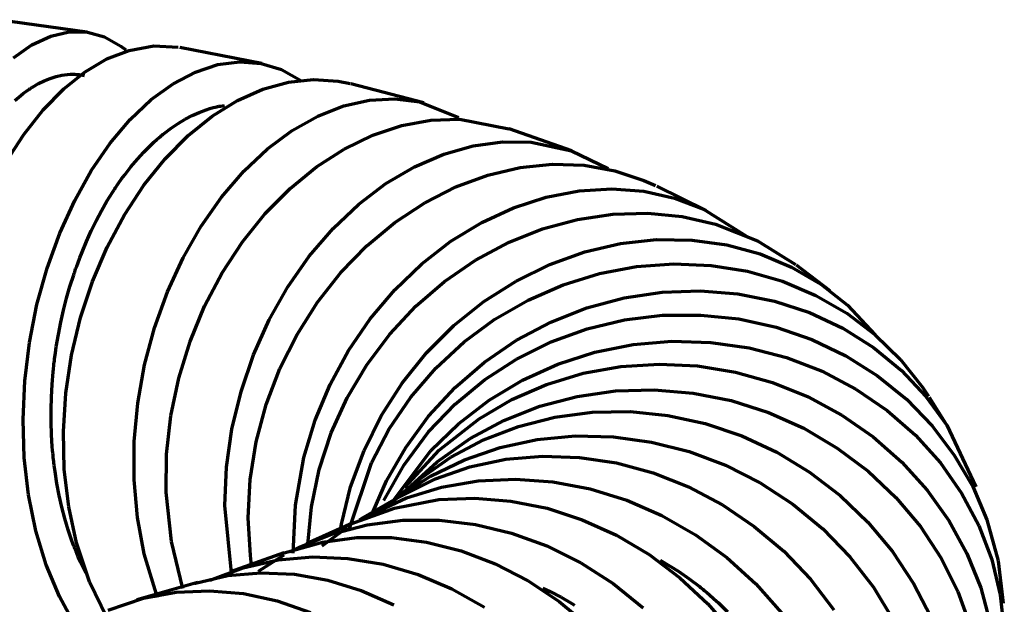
# Model space of a CAD drawing. Header units: millimetres. Extents: x 76 to 932, y 218 to 766.
# Tile 57 of 98: x 405 to 451, y 736 to 763. Entities that reach past the tile are written whole.
import ezdxf

# ---------------------------------------------------------------- set-up
doc = ezdxf.new("R2010")
doc.units = ezdxf.units.MM
doc.layers.add('Livello 1', color=18, linetype='Continuous', true_color=0x000000)

msp = doc.modelspace()

# ---------------------------------------------------------------- linework, layer by layer
at = {"layer": 'Livello 1', "color": 18, "lineweight": 70, "true_color": 0x000000}
for p, q in [((408.026, 762.416), (403.867, 762.995)), ((405.465, 761.824), (406.34, 762.229)), ((406.34, 762.229), (407.204, 762.427)), ((407.204, 762.427), (408.051, 762.413)), ((408.051, 762.413), (408.859, 762.187)), ((408.859, 762.187), (409.617, 761.753)), ((404.597, 761.213), (405.465, 761.824)), ((409.617, 761.753), (409.843, 761.58)), ((409.998, 761.563), (411.162, 761.771)), ((411.162, 761.771), (412.291, 761.711)), ((416.197, 760.945), (412.376, 761.693)), ((408.968, 761.16), (409.998, 761.563)), ((407.945, 760.557), (408.968, 761.16)), ((413.103, 760.55), (414.143, 760.896)), ((414.143, 760.896), (415.17, 761.026)), ((415.17, 761.026), (416.168, 760.952)), ((416.168, 760.952), (417.121, 760.666)), ((406.037, 760.144), (406.312, 760.254)), ((406.312, 760.254), (406.587, 760.338)), ((406.587, 760.338), (406.855, 760.402)), ((406.855, 760.402), (407.127, 760.437)), ((406.947, 759.76), (407.945, 760.557)), ((407.127, 760.437), (407.261, 760.444)), ((407.261, 760.444), (407.395, 760.448)), ((407.395, 760.448), (407.462, 760.444)), ((407.462, 760.444), (407.529, 760.441)), ((407.529, 760.441), (407.561, 760.441)), ((407.561, 760.441), (407.596, 760.437)), ((407.596, 760.437), (407.628, 760.434)), ((407.628, 760.434), (407.663, 760.43)), ((407.663, 760.43), (407.924, 760.391)), ((412.062, 760.003), (413.103, 760.55)), ((417.121, 760.666), (418.059, 760.141)), ((405.38, 759.777), (405.416, 759.802)), ((405.416, 759.802), (405.451, 759.823)), ((405.451, 759.823), (405.486, 759.844)), ((405.486, 759.844), (405.761, 760.007)), ((405.761, 760.007), (406.037, 760.144)), ((411.039, 759.262), (412.062, 760.003)), ((416.246, 759.753), (417.442, 760.084)), ((417.442, 760.084), (418.62, 760.208)), ((418.62, 760.208), (419.767, 760.13)), ((419.767, 760.13), (420.321, 760.01)), ((423.774, 759.104), (420.356, 760.003)), ((404.664, 759.217), (404.936, 759.449)), ((404.936, 759.449), (405.074, 759.559)), ((405.074, 759.559), (405.208, 759.658)), ((405.208, 759.658), (405.278, 759.707)), ((405.278, 759.707), (405.349, 759.756)), ((405.349, 759.756), (405.38, 759.777)), ((405.987, 758.783), (406.947, 759.76)), ((415.057, 759.22), (416.246, 759.753)), ((410.055, 758.331), (411.039, 759.262)), ((413.77, 758.843), (413.935, 758.888)), ((413.886, 758.493), (415.057, 759.22)), ((413.935, 758.888), (414.02, 758.91)), ((414.02, 758.91), (414.101, 758.931)), ((414.101, 758.931), (414.143, 758.938)), ((414.143, 758.938), (414.186, 758.949)), ((414.186, 758.949), (414.225, 758.956)), ((414.225, 758.956), (414.267, 758.963)), ((414.267, 758.963), (414.457, 758.994)), ((418.818, 758.493), (420.028, 758.97)), ((420.028, 758.97), (421.234, 759.238)), ((421.234, 759.238), (422.42, 759.301)), ((422.42, 759.301), (423.57, 759.153)), ((423.57, 759.153), (425.386, 758.43)), ((405.081, 757.64), (405.987, 758.783)), ((412.616, 758.345), (412.944, 758.518)), ((412.757, 757.583), (413.886, 758.493)), ((412.944, 758.518), (413.276, 758.666)), ((413.276, 758.666), (413.604, 758.79)), ((413.604, 758.79), (413.77, 758.843)), ((417.622, 757.82), (418.818, 758.493)), ((409.116, 757.223), (410.055, 758.331)), ((411.963, 757.925), (412.288, 758.148)), ((412.288, 758.148), (412.616, 758.345)), ((421.386, 757.601), (422.741, 758.049)), ((422.741, 758.049), (424.095, 758.299)), ((424.095, 758.299), (425.429, 758.345)), ((425.429, 758.345), (427.732, 757.904)), ((404.245, 756.341), (405.081, 757.64)), ((411.395, 757.481), (411.476, 757.548)), ((411.476, 757.548), (411.515, 757.583)), ((411.515, 757.583), (411.558, 757.615)), ((411.558, 757.615), (411.596, 757.647)), ((411.596, 757.647), (411.639, 757.682)), ((411.639, 757.682), (411.963, 757.925)), ((411.688, 756.5), (412.757, 757.583)), ((416.465, 756.959), (417.622, 757.82)), ((420.052, 756.955), (421.386, 757.601)), ((430.682, 756.864), (427.761, 757.894)), ((408.249, 755.96), (409.116, 757.223)), ((410.69, 756.811), (411, 757.121)), ((411, 757.121), (411.155, 757.269)), ((411.155, 757.269), (411.314, 757.41)), ((411.314, 757.41), (411.395, 757.481)), ((424.695, 756.715), (426.071, 757.107)), ((426.071, 757.107), (427.443, 757.294)), ((427.443, 757.294), (428.784, 757.273)), ((428.784, 757.273), (430.661, 756.871)), ((410.386, 756.479), (410.69, 756.811)), ((415.357, 755.915), (416.465, 756.959)), ((418.758, 756.123), (420.052, 756.955)), ((423.33, 756.123), (424.695, 756.715)), ((430.661, 756.871), (432.375, 756.038)), ((409.797, 755.756), (410.087, 756.126)), ((410.087, 756.126), (410.386, 756.479)), ((410.69, 755.262), (411.688, 756.5)), ((417.52, 755.114), (418.758, 756.123)), ((422, 755.34), (423.33, 756.123)), ((428.265, 756.091), (429.772, 756.243)), ((429.772, 756.243), (431.253, 756.193)), ((431.253, 756.193), (432.685, 755.943)), ((407.458, 754.553), (408.249, 755.96)), ((409.653, 755.562), (409.797, 755.756)), ((414.32, 754.712), (415.357, 755.915)), ((425.263, 755.184), (426.755, 755.735)), ((426.755, 755.735), (428.265, 756.091)), ((432.685, 755.943), (434.047, 755.491)), ((409.374, 755.156), (409.444, 755.258)), ((409.444, 755.258), (409.511, 755.361)), ((409.511, 755.361), (409.653, 755.562)), ((409.78, 753.879), (410.69, 755.262)), ((420.726, 754.373), (422, 755.34)), ((423.81, 754.444), (425.263, 755.184)), ((434.047, 755.491), (434.59, 755.248)), ((436.961, 754.084), (434.654, 755.22)), ((408.968, 754.514), (409.236, 754.948)), ((409.236, 754.948), (409.272, 755.001)), ((409.272, 755.001), (409.303, 755.054)), ((409.303, 755.054), (409.339, 755.103)), ((409.339, 755.103), (409.374, 755.156)), ((416.362, 753.943), (417.52, 755.114)), ((429.486, 754.712), (431.024, 755.008)), ((431.024, 755.008), (432.551, 755.1)), ((432.551, 755.1), (434.04, 754.983)), ((434.04, 754.983), (435.476, 754.662)), ((406.76, 753.025), (407.458, 754.553)), ((408.711, 754.07), (408.968, 754.514)), ((413.371, 753.357), (414.32, 754.712)), ((419.527, 753.237), (420.726, 754.373)), ((422.416, 753.519), (423.81, 754.444)), ((427.962, 754.214), (429.486, 754.712)), ((435.476, 754.662), (436.834, 754.144)), ((408.467, 753.607), (408.711, 754.07)), ((408.975, 752.376), (409.78, 753.879)), ((415.301, 752.623), (416.362, 753.943)), ((426.47, 753.523), (427.962, 754.214)), ((430.943, 753.667), (432.59, 753.914)), ((432.59, 753.914), (434.227, 753.96)), ((434.227, 753.96), (435.836, 753.801)), ((436.834, 754.144), (438.838, 752.888)), ((408.234, 753.131), (408.467, 753.607)), ((412.524, 751.875), (413.371, 753.357)), ((421.104, 752.429), (422.416, 753.519)), ((425.034, 752.644), (426.47, 753.523)), ((429.309, 753.223), (430.943, 753.667)), ((435.836, 753.801), (437.388, 753.449)), ((437.388, 753.449), (439.349, 752.666)), ((406.171, 751.395), (406.76, 753.025)), ((408.012, 752.641), (408.234, 753.131)), ((418.416, 751.949), (419.527, 753.237)), ((427.718, 752.588), (429.309, 753.223)), ((407.801, 752.136), (408.012, 752.641)), ((414.352, 751.173), (415.301, 752.623)), ((419.894, 751.184), (421.104, 752.429)), ((423.672, 751.593), (425.034, 752.644)), ((426.187, 751.766), (427.718, 752.588)), ((431.292, 752.15), (432.961, 752.538)), ((432.961, 752.538), (434.64, 752.725)), ((434.64, 752.725), (436.298, 752.704)), ((436.298, 752.704), (437.921, 752.479)), ((437.921, 752.479), (439.476, 752.055)), ((439.349, 752.666), (441.124, 751.558)), ((407.698, 751.879), (407.801, 752.136)), ((408.291, 750.768), (408.975, 752.376)), ((429.655, 751.565), (431.292, 752.15)), ((439.476, 752.055), (440.948, 751.438)), ((407.554, 751.484), (407.599, 751.614)), ((407.599, 751.614), (407.698, 751.879)), ((411.79, 750.284), (412.524, 751.875)), ((417.417, 750.524), (418.416, 751.949)), ((422.413, 750.38), (423.672, 751.593)), ((424.737, 750.771), (426.187, 751.766)), ((428.075, 750.789), (429.655, 751.565)), ((433.705, 751.462), (435.448, 751.59)), ((435.448, 751.59), (437.183, 751.515)), ((437.183, 751.515), (438.884, 751.244)), ((442.74, 750.327), (441.173, 751.523)), ((405.694, 749.688), (406.171, 751.395)), ((407.24, 750.538), (407.412, 751.082)), ((407.412, 751.082), (407.437, 751.149)), ((407.437, 751.149), (407.458, 751.216)), ((407.458, 751.216), (407.483, 751.283)), ((407.483, 751.283), (407.504, 751.35)), ((407.504, 751.35), (407.554, 751.484)), ((413.53, 749.614), (414.352, 751.173)), ((418.804, 749.801), (419.894, 751.184)), ((430.276, 750.612), (431.969, 751.134)), ((431.969, 751.134), (433.705, 751.462)), ((438.884, 751.244), (440.521, 750.775)), ((440.948, 751.438), (442.313, 750.634)), ((407.734, 749.081), (408.291, 750.768)), ((423.397, 749.614), (424.737, 750.771)), ((426.575, 749.833), (428.075, 750.789)), ((428.643, 749.9), (430.276, 750.612)), ((440.521, 750.775), (442.076, 750.118)), ((442.313, 750.634), (443.551, 749.66)), ((407.081, 749.988), (407.24, 750.538)), ((411.187, 748.609), (411.79, 750.284)), ((416.546, 748.983), (417.417, 750.524)), ((421.266, 749.021), (422.413, 750.38)), ((433.126, 750.002), (434.897, 750.27)), ((434.897, 750.27), (436.675, 750.334)), ((436.675, 750.334), (438.429, 750.193)), ((438.429, 750.193), (440.143, 749.854)), ((405.345, 747.921), (405.694, 749.688)), ((406.94, 749.434), (407.081, 749.988)), ((417.848, 748.298), (418.804, 749.801)), ((425.175, 748.707), (426.575, 749.833)), ((427.09, 749.004), (428.643, 749.9)), ((431.387, 749.533), (433.126, 750.002)), ((440.143, 749.854), (441.784, 749.314)), ((442.076, 750.118), (443.53, 749.282)), ((406.813, 748.87), (406.94, 749.434)), ((412.849, 747.963), (413.53, 749.614)), ((422.18, 748.309), (423.397, 749.614)), ((429.705, 748.87), (431.387, 749.533)), ((441.784, 749.314), (443.336, 748.587)), ((443.53, 749.282), (444.856, 748.277)), ((443.551, 749.66), (444.846, 748.277)), ((406.7, 748.298), (406.813, 748.87)), ((407.317, 747.331), (407.734, 749.081)), ((415.812, 747.346), (416.546, 748.983)), ((420.254, 747.54), (421.266, 749.021)), ((425.648, 747.942), (427.09, 749.004)), ((428.103, 748.019), (429.705, 748.87)), ((431.398, 748.552), (433.144, 748.972)), ((433.144, 748.972), (434.922, 749.187)), ((434.922, 749.187), (436.714, 749.201)), ((436.714, 749.201), (438.489, 749.018)), ((438.489, 749.018), (440.224, 748.633)), ((406.601, 747.72), (406.7, 748.298)), ((410.722, 746.869), (411.187, 748.609)), ((417.047, 746.697), (417.848, 748.298)), ((421.104, 746.873), (422.18, 748.309)), ((423.898, 747.43), (425.175, 748.707)), ((429.708, 747.942), (431.398, 748.552)), ((440.224, 748.633), (441.896, 748.055)), ((443.336, 748.587), (444.772, 747.684)), ((405.126, 746.125), (405.345, 747.921)), ((412.32, 746.249), (412.849, 747.963)), ((424.332, 746.721), (425.648, 747.942)), ((426.604, 746.993), (428.103, 748.019)), ((428.103, 747.144), (429.708, 747.942)), ((433.543, 747.818), (435.356, 747.974)), ((435.356, 747.974), (437.169, 747.924)), ((437.169, 747.924), (438.961, 747.67)), ((441.896, 748.055), (443.484, 747.293)), ((444.856, 748.277), (446.038, 747.123)), ((406.52, 747.134), (406.559, 747.43)), ((406.559, 747.43), (406.601, 747.72)), ((419.393, 745.952), (420.254, 747.54)), ((422.762, 746.019), (423.898, 747.43)), ((430.026, 746.901), (431.758, 747.459)), ((431.758, 747.459), (433.543, 747.818)), ((438.961, 747.67), (440.704, 747.219)), ((444.772, 747.684), (446.073, 746.615)), ((406.485, 746.841), (406.492, 746.915)), ((406.492, 746.915), (406.499, 746.989)), ((406.499, 746.989), (406.509, 747.063)), ((406.509, 747.063), (406.52, 747.134)), ((407.049, 745.55), (407.317, 747.331)), ((415.23, 745.635), (415.812, 747.346)), ((425.224, 745.808), (426.604, 746.993)), ((426.604, 746.171), (428.103, 747.144)), ((432.964, 746.795), (434.753, 746.912)), ((434.753, 746.912), (436.548, 746.827)), ((440.704, 747.219), (442.376, 746.573)), ((443.484, 747.293), (444.962, 746.361)), ((446.038, 747.123), (447.061, 745.829)), ((406.404, 745.959), (406.453, 746.545)), ((406.453, 746.545), (406.467, 746.693)), ((406.467, 746.693), (406.485, 746.841)), ((410.404, 745.084), (410.722, 746.869)), ((416.405, 745.017), (417.047, 746.697)), ((420.183, 745.331), (421.104, 746.873)), ((423.16, 745.363), (424.332, 746.721)), ((428.371, 746.153), (430.026, 746.901)), ((429.503, 745.959), (431.207, 746.478)), ((431.207, 746.478), (432.964, 746.795)), ((436.548, 746.827), (438.323, 746.538)), ((438.323, 746.538), (440.055, 746.054)), ((442.376, 746.573), (443.953, 745.744)), ((446.073, 746.615), (447.223, 745.398)), ((405.045, 744.322), (405.126, 746.125)), ((411.953, 744.485), (412.32, 746.249)), ((421.781, 744.492), (422.762, 746.019)), ((425.228, 745.031), (426.604, 746.171)), ((426.815, 745.222), (428.371, 746.153)), ((440.055, 746.054), (441.72, 745.381)), ((444.962, 746.361), (446.31, 745.264)), ((406.372, 745.37), (406.404, 745.959)), ((406.933, 743.758), (407.049, 745.55)), ((414.807, 743.874), (415.23, 745.635)), ((418.694, 744.284), (419.393, 745.952)), ((423.993, 744.474), (425.224, 745.808)), ((427.877, 745.25), (429.503, 745.959)), ((430.925, 745.398), (432.717, 745.656)), ((432.717, 745.656), (434.53, 745.709)), ((434.53, 745.709), (436.344, 745.557)), ((436.344, 745.557), (438.129, 745.201)), ((443.953, 745.744), (445.41, 744.746)), ((447.061, 745.829), (447.336, 745.416)), ((406.358, 744.784), (406.372, 745.37)), ((410.238, 743.289), (410.404, 745.084)), ((419.442, 743.694), (420.183, 745.331)), ((422.152, 743.881), (423.16, 745.363)), ((425.383, 744.121), (426.815, 745.222)), ((426.35, 744.358), (427.877, 745.25)), ((429.182, 744.936), (430.925, 745.398)), ((438.129, 745.201), (439.861, 744.647)), ((441.72, 745.381), (443.293, 744.527)), ((446.31, 745.264), (447.509, 744.026)), ((447.223, 745.398), (448.201, 744.054)), ((448.144, 744.139), (447.382, 745.342)), ((406.358, 744.202), (406.358, 744.784)), ((415.939, 743.282), (416.405, 745.017)), ((423.993, 743.744), (425.228, 745.031)), ((427.51, 744.28), (429.182, 744.936)), ((429.884, 744.432), (431.627, 744.665)), ((431.627, 744.665), (433.398, 744.689)), ((433.398, 744.689), (435.169, 744.513)), ((439.861, 744.647), (441.519, 743.91)), ((445.41, 744.746), (446.73, 743.592)), ((405.105, 742.537), (405.045, 744.322)), ((406.379, 743.62), (406.358, 744.202)), ((411.755, 742.7), (411.953, 744.485)), ((418.169, 742.551), (418.694, 744.284)), ((420.973, 742.872), (421.781, 744.492)), ((422.921, 743.017), (423.993, 744.474)), ((424.483, 742.883), (426.35, 744.358)), ((425.933, 743.437), (427.51, 744.28)), ((428.188, 744.001), (429.884, 744.432)), ((435.169, 744.513), (436.915, 744.135)), ((443.293, 744.527), (444.761, 743.507)), ((406.975, 741.98), (406.933, 743.758)), ((414.556, 742.089), (414.807, 743.874)), ((418.881, 741.99), (419.442, 743.694)), ((421.323, 742.297), (422.152, 743.881)), ((422.846, 742.202), (423.993, 743.744)), ((424.092, 742.869), (425.383, 744.121)), ((426.561, 743.373), (428.188, 744.001)), ((436.915, 744.135), (438.616, 743.56)), ((441.519, 743.91), (443.082, 742.989)), ((447.509, 744.026), (448.546, 742.661)), ((448.201, 744.054), (449.559, 741.172)), ((406.414, 743.038), (406.379, 743.62)), ((410.231, 741.5), (410.238, 743.289)), ((415.657, 741.511), (415.939, 743.282)), ((424.392, 742.35), (425.933, 743.437)), ((425.03, 742.558), (426.561, 743.373)), ((427.327, 743.013), (429.059, 743.384)), ((429.059, 743.384), (430.83, 743.55)), ((430.83, 743.55), (432.622, 743.511)), ((432.622, 743.511), (434.404, 743.267)), ((434.404, 743.267), (436.16, 742.823)), ((438.616, 743.56), (440.249, 742.802)), ((444.761, 743.507), (446.095, 742.333)), ((446.73, 743.592), (447.894, 742.297)), ((406.425, 742.894), (406.414, 743.038)), ((406.439, 742.749), (406.425, 742.894)), ((420.349, 741.176), (420.973, 742.872)), ((422.025, 741.451), (422.921, 743.017)), ((422.286, 740.456), (424.092, 742.869)), ((422.882, 741.137), (424.483, 742.883)), ((425.662, 742.438), (427.327, 743.013)), ((436.16, 742.823), (437.857, 742.184)), ((440.249, 742.802), (441.787, 741.867)), ((443.082, 742.989), (444.521, 741.906)), ((405.306, 740.794), (405.105, 742.537)), ((406.446, 742.675), (406.439, 742.749)), ((406.453, 742.604), (406.446, 742.675)), ((406.46, 742.53), (406.453, 742.604)), ((406.467, 742.46), (406.46, 742.53)), ((406.502, 742.17), (406.467, 742.46)), ((411.73, 740.918), (411.755, 742.7)), ((417.77, 740.318), (418.169, 742.551)), ((423.005, 741.087), (424.392, 742.35)), ((423.609, 741.564), (425.03, 742.558)), ((424.085, 741.676), (425.662, 742.438)), ((425.919, 742.107), (427.591, 742.46)), ((427.591, 742.46), (429.306, 742.608)), ((429.306, 742.608), (431.042, 742.551)), ((431.042, 742.551), (432.774, 742.29)), ((446.095, 742.333), (447.276, 741.024)), ((448.546, 742.661), (449.404, 741.19)), ((406.541, 741.885), (406.502, 742.17)), ((406.629, 741.324), (406.541, 741.885)), ((407.18, 740.241), (406.975, 741.98)), ((414.475, 740.301), (414.556, 742.089)), ((418.514, 740.241), (418.881, 741.99)), ((420.303, 739.225), (421.323, 742.297)), ((421.901, 740.53), (422.846, 742.202)), ((424.311, 741.553), (425.919, 742.107)), ((432.774, 742.29), (434.478, 741.828)), ((437.857, 742.184), (439.48, 741.359)), ((441.787, 741.867), (443.216, 740.77)), ((444.521, 741.906), (445.819, 740.678)), ((447.894, 742.297), (448.882, 740.883)), ((410.386, 739.743), (410.231, 741.5)), ((415.565, 739.729), (415.657, 741.511)), ((421.4, 740.025), (422.025, 741.451)), ((423.411, 741.401), (422.437, 740.604)), ((422.561, 740.678), (424.311, 741.553)), ((422.614, 740.731), (424.085, 741.676)), ((423.298, 741.306), (423.609, 741.564)), ((424.6, 741.158), (426.304, 741.451)), ((426.304, 741.451), (428.043, 741.535)), ((428.043, 741.535), (429.796, 741.412)), ((429.796, 741.412), (431.535, 741.084)), ((434.478, 741.828), (436.132, 741.176)), ((406.735, 740.77), (406.629, 741.324)), ((419.918, 739.433), (420.349, 741.176)), ((422.956, 740.668), (424.6, 741.158)), ((431.535, 741.084), (433.243, 740.558)), ((436.132, 741.176), (437.716, 740.339)), ((439.48, 741.359), (441, 740.361)), ((447.276, 741.024), (448.296, 739.595)), ((449.404, 741.19), (450.067, 739.627)), ((405.649, 739.119), (405.306, 740.794)), ((406.859, 740.227), (406.735, 740.77)), ((411.974, 738.618), (411.73, 740.918)), ((420.765, 739.63), (422.956, 740.668)), ((422.596, 740.699), (420.839, 739.673)), ((422.049, 740.29), (422.614, 740.731)), ((422.391, 740.184), (424.473, 740.576)), ((422.593, 740.749), (422.561, 740.706)), ((424.473, 740.576), (426.148, 740.646)), ((426.148, 740.646), (427.838, 740.512)), ((427.838, 740.512), (429.521, 740.177)), ((433.243, 740.558), (434.89, 739.838)), ((443.216, 740.77), (444.511, 739.525)), ((445.819, 740.678), (446.962, 739.316)), ((448.882, 740.883), (449.686, 739.369)), ((406.996, 739.694), (406.859, 740.227)), ((407.543, 738.558), (407.18, 740.241)), ((414.778, 737.157), (414.475, 740.301)), ((417.668, 738.078), (417.77, 740.318)), ((418.349, 738.484), (418.514, 740.241)), ((420.409, 739.468), (422.391, 740.184)), ((429.521, 740.177), (431.169, 739.641)), ((437.716, 740.339), (439.205, 739.33)), ((441, 740.361), (442.401, 739.207)), ((407.155, 739.168), (406.996, 739.694)), ((410.697, 738.046), (410.386, 739.743)), ((415.664, 737.965), (415.565, 739.729)), ((421.118, 739.401), (422.783, 739.616)), ((422.783, 739.616), (424.48, 739.623)), ((424.48, 739.623), (426.18, 739.422)), ((431.169, 739.641), (432.767, 738.914)), ((434.89, 739.838), (436.46, 738.939)), ((448.296, 739.595), (449.136, 738.068)), ((450.067, 739.627), (450.589, 737.711)), ((406.132, 737.528), (405.649, 739.119)), ((407.328, 738.657), (407.155, 739.168)), ((420.434, 739.479), (418.282, 738.512)), ((419.022, 738.417), (420.208, 739.285)), ((419.502, 738.981), (421.118, 739.401)), ((419.873, 739.179), (419.918, 739.433)), ((426.18, 739.422), (427.87, 739.017)), ((439.205, 739.33), (440.581, 738.166)), ((442.401, 739.207), (443.66, 737.909)), ((444.511, 739.525), (445.657, 738.152)), ((446.962, 739.316), (447.933, 737.842)), ((449.686, 739.369), (450.293, 737.775)), ((407.377, 738.53), (407.328, 738.657)), ((417.961, 738.36), (419.502, 738.981)), ((419.036, 738.597), (420.635, 738.805)), ((420.635, 738.805), (422.261, 738.805)), ((422.261, 738.805), (423.898, 738.597)), ((427.87, 739.017), (429.518, 738.417)), ((432.767, 738.914), (434.291, 738.008)), ((436.46, 738.939), (437.924, 737.87)), ((407.423, 738.403), (407.377, 738.53)), ((407.448, 738.339), (407.423, 738.403)), ((407.472, 738.276), (407.448, 738.339)), ((407.497, 738.216), (407.472, 738.276)), ((407.522, 738.152), (407.497, 738.216)), ((408.153, 736.745), (407.543, 738.558)), ((412.517, 736.42), (411.974, 738.618)), ((417.132, 738.06), (419.036, 738.597)), ((417.53, 738.145), (417.961, 738.36)), ((423.898, 738.597), (425.517, 738.187)), ((425.517, 738.187), (427.105, 737.581)), ((429.518, 738.417), (431.105, 737.623)), ((440.581, 738.166), (441.826, 736.861)), ((407.624, 737.909), (407.522, 738.152)), ((407.73, 737.665), (407.624, 737.909)), ((411.321, 736.007), (410.697, 738.046)), ((417.234, 738.096), (414.736, 737.2)), ((415.336, 737.394), (416.962, 737.761)), ((415.72, 737.503), (415.664, 737.965)), ((416.041, 737.231), (417.251, 737.993)), ((416.962, 737.761), (418.581, 737.902)), ((418.581, 737.902), (420.225, 737.835)), ((420.225, 737.835), (421.873, 737.56)), ((434.291, 738.008), (435.719, 736.932)), ((434.809, 737.75), (435.681, 737.214)), ((437.924, 737.87), (439.272, 736.649)), ((443.66, 737.909), (444.765, 736.491)), ((445.657, 738.152), (446.638, 736.667)), ((447.933, 737.842), (448.716, 736.279)), ((449.136, 738.068), (449.781, 736.462)), ((450.293, 737.775), (450.691, 736.127)), ((450.589, 737.711), (450.825, 735.743)), ((406.753, 736.05), (406.132, 737.528)), ((407.973, 737.157), (407.73, 737.665)), ((413.784, 736.815), (415.336, 737.394)), ((421.873, 737.56), (423.496, 737.083)), ((427.105, 737.581), (428.639, 736.787)), ((431.105, 737.623), (432.615, 736.656)), ((413.106, 736.681), (414.606, 737.027)), ((414.606, 737.027), (416.151, 737.161)), ((416.151, 737.161), (417.721, 737.094)), ((417.721, 737.094), (419.291, 736.815)), ((419.291, 736.815), (420.846, 736.335)), ((423.496, 737.083), (425.08, 736.413)), ((428.639, 736.787), (430.096, 735.813)), ((435.681, 737.214), (436.164, 736.879)), ((435.719, 736.932), (437.039, 735.707)), ((436.164, 736.879), (436.637, 736.522)), ((441.826, 736.861), (442.923, 735.432)), ((408.958, 735.069), (408.153, 736.745)), ((413.202, 736.709), (410.369, 735.891)), ((413.075, 736.674), (413.106, 736.681)), ((420.846, 736.335), (422.363, 735.662)), ((425.08, 736.413), (426.6, 735.552)), ((429.331, 736.448), (429.662, 736.286)), ((432.615, 736.656), (434.019, 735.524)), ((436.637, 736.522), (436.697, 736.476)), ((436.697, 736.476), (436.753, 736.427)), ((436.753, 736.427), (436.809, 736.381)), ((436.809, 736.381), (436.869, 736.335)), ((436.869, 736.335), (436.982, 736.24)), ((439.272, 736.649), (440.478, 735.295)), ((444.765, 736.491), (445.696, 734.967)), ((446.638, 736.667), (447.442, 735.097)), ((449.781, 736.462), (450.226, 734.808)), ((407.289, 735.041), (406.753, 736.05)), ((409.018, 735.411), (410.669, 735.972)), ((410.669, 735.972), (412.196, 736.254)), ((412.196, 736.254), (413.762, 736.325)), ((413.762, 736.325), (415.343, 736.191)), ((415.343, 736.191), (416.923, 735.845)), ((429.662, 736.286), (430.177, 736.018)), ((430.177, 736.018), (430.682, 735.729)), ((436.982, 736.24), (437.095, 736.145)), ((437.095, 736.145), (437.317, 735.951)), ((437.317, 735.951), (437.536, 735.753)), ((448.716, 736.279), (449.301, 734.649)), ((450.691, 736.127), (450.882, 734.444)), ((416.923, 735.845), (418.479, 735.298)), ((430.096, 735.813), (431.458, 734.681)), ((430.682, 735.729), (430.809, 735.651)), ((437.039, 735.707), (438.224, 734.349)), ((437.536, 735.753), (437.959, 735.344))]:
    msp.add_line(p, q, dxfattribs=at)

doc.saveas('drawing.dxf')
